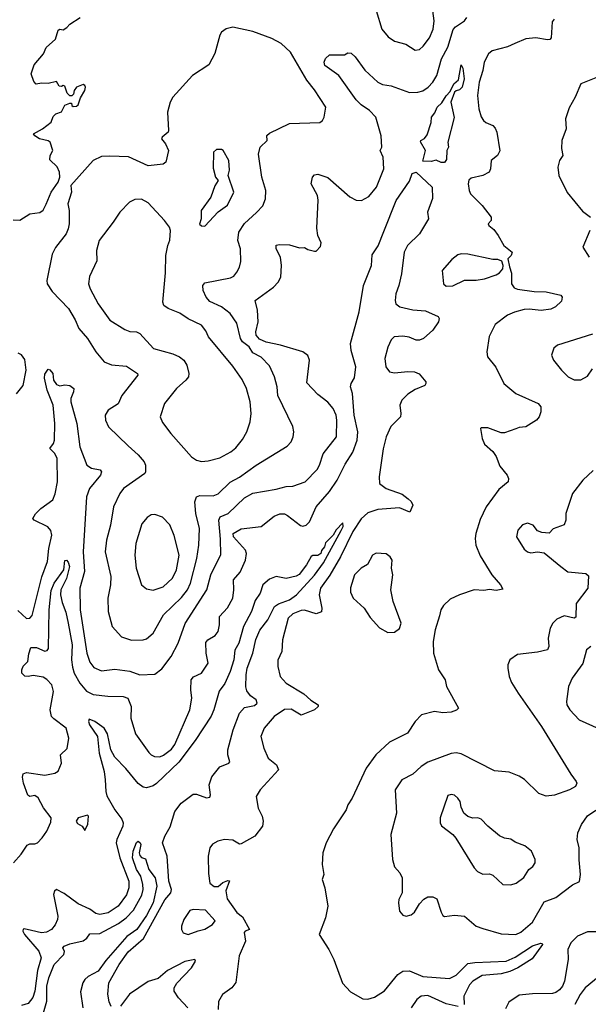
# Model space of a CAD drawing. Extents: x 1954678 to 2060275, y 904822 to 1016299.
# Tile 148 of 256: x 2040994 to 2044409, y 928196 to 934111. Entities that reach past the tile are written whole.
import ezdxf

# ---------------------------------------------------------------- set-up
doc = ezdxf.new("R2010")
doc.units = 0

msp = doc.modelspace()

# ---------------------------------------------------------------- linework, layer by layer
at = {"layer": '0CON20XD'}
for points in [[(2043135.7, 934165.7), (2043169.4, 934055), (2043207.4, 934007.4), (2043245, 933982.9), (2043313.3, 933965), (2043368.8, 933928.8), (2043395, 933931.4), (2043418.1, 933951.9), (2043455, 934002.5), (2043476.9, 934055), (2043483.8, 934105), (2043471.2, 934195)], [(2040955, 932908.5), (2040995, 932907.1), (2041055, 932944), (2041115, 932953.3), (2041135, 932967.5), (2041153.3, 933003.3), (2041183.8, 933075), (2041224, 933135), (2041234, 933165), (2041232.5, 933195), (2041217.9, 933227.9), (2041175, 933270), (2041176.2, 933295), (2041193.8, 933325), (2041176.7, 933375), (2041165, 933383.3), (2041112.5, 933395), (2041083.8, 933413.8), (2041077.5, 933425), (2041130, 933455), (2041182.5, 933495), (2041195, 933530), (2041210, 933545), (2041245, 933557.5), (2041265, 933597.5), (2041295, 933610), (2041305, 933610), (2041307.5, 933595), (2041315, 933590), (2041335, 933592), (2041345, 933600), (2041359.3, 933640.7), (2041385.8, 933685), (2041388.8, 933705), (2041385.8, 933715.8), (2041375, 933722.5), (2041335, 933706.2), (2041321.2, 933685), (2041316.2, 933663.8), (2041306.2, 933653.8), (2041295, 933653.3), (2041278.8, 933668.8), (2041265, 933712.5), (2041255, 933716.7), (2041245, 933710), (2041231.7, 933711.7), (2041215, 933740), (2041165, 933727.5), (2041125, 933730), (2041093, 933723), (2041079.3, 933739.3), (2041062, 933785), (2041080.7, 933839.3), (2041137.5, 933905), (2041152.9, 933945), (2041208.1, 933995), (2041225, 934048.8), (2041235, 934054), (2041255, 934050.8), (2041276.6, 934063.4), (2041295.5, 934084.5), (2041356.7, 934125)], [(2040981.7, 930561.7), (2041035, 930514.2), (2041055, 930516), (2041067.8, 930532.2), (2041126.5, 930763.5), (2041161.2, 930855), (2041168.8, 930935), (2041186.1, 931015), (2041181.7, 931041.7), (2041162.9, 931065), (2041081.2, 931105), (2041072.5, 931115), (2041088, 931142), (2041120, 931175), (2041193.7, 931226.3), (2041207, 931263), (2041220.8, 931335), (2041218.2, 931475), (2041205, 931504.4), (2041173.8, 931535), (2041196.2, 931565), (2041203.2, 931585), (2041205.4, 931685), (2041195.5, 931795), (2041158.9, 931885), (2041143.1, 931956.9), (2041145, 931981.2), (2041165, 932012), (2041175, 932008), (2041192.5, 931985), (2041197.5, 931945), (2041215, 931920), (2041235, 931912), (2041265, 931917.5), (2041294.2, 931914.2), (2041318.8, 931895), (2041317.5, 931875), (2041301.4, 931835), (2041301.5, 931815), (2041336, 931685), (2041355, 931545.8), (2041396.5, 931435), (2041425, 931416.1), (2041476.2, 931406.2), (2041485.6, 931395), (2041478.5, 931375), (2041413.4, 931295), (2041394.1, 931245), (2041374.7, 930915), (2041383.2, 930795), (2041355.8, 930695), (2041357.8, 930565), (2041396.2, 930305), (2041415, 930252), (2041439.8, 930219.8), (2041485, 930199.6), (2041565, 930209.3), (2041655, 930197.3), (2041715, 930174.6), (2041805, 930179.2), (2041848.5, 930211.5), (2041904.4, 930285), (2041945.6, 930365), (2041987, 930483), (2042117.3, 930685), (2042142.9, 930775), (2042202.7, 930897.3), (2042199.6, 930990.4), (2042190, 931105), (2042198.8, 931125), (2042245.2, 931144.8), (2042345, 931239.5), (2042393.4, 931266.6), (2042535, 931290.8), (2042595, 931307.5), (2042635, 931308.2), (2042709.2, 931335), (2042780.8, 931409.2), (2042795.4, 931435), (2042817, 931503), (2042896.2, 931605), (2042898.8, 931705), (2042894.5, 931735), (2042877.5, 931775), (2042845, 931812.9), (2042785, 931860), (2042718.6, 931928.6), (2042734.2, 932065), (2042725, 932093.3), (2042695.5, 932115.5), (2042561.2, 932155), (2042474.2, 932174.2), (2042435, 932192.3), (2042414.2, 932215), (2042412.6, 932235), (2042426, 932295), (2042421.9, 932365), (2042409.2, 932425), (2042518.8, 932505), (2042545.6, 932534.4), (2042562, 932565), (2042565.8, 932634.2), (2042560, 932685), (2042534.2, 932735), (2042534.3, 932755.7), (2042555, 932760.8), (2042615, 932758), (2042675, 932741.2), (2042705, 932743.3), (2042725, 932731.2), (2042765, 932720), (2042775, 932720), (2042800.7, 932749.3), (2042805, 932770), (2042784.2, 932814.2), (2042778.8, 932858.8), (2042786.8, 933026.8), (2042782, 933055), (2042744, 933125), (2042752, 933165), (2042765, 933178.8), (2042785, 933184), (2042845, 933162.9), (2042977.8, 933047.8), (2043015, 933027.5), (2043046.7, 933025), (2043091.9, 933048.1), (2043137.8, 933105), (2043181.4, 933215), (2043176.5, 933285), (2043158.8, 933325), (2043170, 933345), (2043165, 933413.8), (2043132.2, 933525), (2043095.7, 933565), (2043045, 933599.4), (2043015, 933628.9), (2042910.6, 933775), (2042825.8, 933835), (2042822.9, 933855), (2042831.3, 933878.7), (2042855, 933899.2), (2042945, 933900), (2042965, 933912), (2042985, 933910), (2043008.6, 933888.6), (2043067.3, 933807.3), (2043146, 933735), (2043172.4, 933722.4), (2043225, 933714.4), (2043335, 933674.6), (2043384.5, 933675.5), (2043415, 933683.3), (2043447.5, 933705), (2043474.6, 933735.4), (2043498.6, 933775), (2043528.4, 933875), (2043565, 933946.9), (2043598.4, 934051.6), (2043612.1, 934067.9), (2043665.7, 934105), (2043678.9, 934125)], [(2044204, 934115), (2044192.7, 934097.3), (2044187.3, 934002.7), (2044177.5, 933992.5), (2044165, 933990), (2044095, 934001.8), (2044035, 933996.1), (2043968.6, 933968.6), (2043925, 933948.3), (2043832.5, 933925), (2043810.6, 933905), (2043783.6, 933855), (2043776.5, 933805), (2043754.6, 933735), (2043743.3, 933655), (2043751.4, 933575), (2043765, 933527.5), (2043780, 933505), (2043793, 933493), (2043835.4, 933475.4), (2043849.7, 933459.7), (2043860.4, 933435), (2043877, 933323), (2043864.6, 933295.4), (2043826.2, 933265), (2043821.4, 933215), (2043813.8, 933195), (2043775.5, 933174.5), (2043705, 933159.2), (2043692.6, 933147.4), (2043687.1, 933125), (2043693.1, 933085), (2043702.5, 933065), (2043770.9, 932995), (2043826, 932925), (2043826.7, 932905), (2043807.5, 932885), (2043812.5, 932875), (2043841.2, 932851.2), (2043868.8, 932815), (2043901.2, 932755), (2043951.2, 932715), (2043946.2, 932695), (2043926.7, 932675), (2043937, 932627), (2043948.8, 932588.8), (2043948.5, 932525), (2043965, 932500), (2043985, 932492.3), (2044085, 932478.5), (2044155.5, 932475.5), (2044245, 932456.7), (2044253.3, 932445), (2044249.3, 932420.7), (2044212.5, 932385), (2044185, 932371.4), (2044125.4, 932364.6), (2044055, 932372.5), (2044025, 932370), (2043965.3, 932354.7), (2043925, 932335.4), (2043849.7, 932280.3), (2043813, 932207), (2043800, 932115), (2043804, 932085), (2043853.2, 932023.2), (2043902.5, 931925), (2043974.6, 931864.6), (2044107.5, 931805), (2044123.3, 931785), (2044123.8, 931755), (2044114.3, 931725), (2044097.8, 931705), (2044035, 931665.7), (2043995, 931662), (2043973.3, 931653.3), (2043905, 931630), (2043885, 931630), (2043805, 931660), (2043765, 931660), (2043762.5, 931655), (2043772.5, 931595), (2043785, 931560), (2043836.1, 931516.1), (2043855.9, 931485.9), (2043878.8, 931428.8), (2043922, 931375), (2043930, 931355), (2043927.5, 931335), (2043871.3, 931288.7), (2043796.2, 931183.8), (2043760.7, 931109.3), (2043732.9, 931025), (2043729.2, 930995), (2043734.3, 930954.3), (2043760.7, 930890.7), (2043830, 930775), (2043882.5, 930715), (2043895, 930690), (2043855, 930680.9), (2043815, 930687.7), (2043782.2, 930682.2), (2043724.4, 930685.6), (2043635, 930656), (2043579.5, 930630.5), (2043538.8, 930591.2), (2043524.2, 930565.8), (2043515, 930530), (2043488.8, 930445), (2043477.5, 930375), (2043480, 930305), (2043508.8, 930205), (2043548.8, 930145), (2043556.7, 930105), (2043630, 929975), (2043617, 929963), (2043585, 929951.1), (2043535, 929947.5), (2043485, 929955.7), (2043407.5, 929935), (2043370, 929895), (2043323.3, 929825), (2043215, 929770.8), (2043133.8, 929695), (2043075.8, 929615), (2042991.2, 929435), (2042964, 929395), (2042955.7, 929364.3), (2042879.3, 929250.7), (2042833.8, 929165), (2042813.8, 929105), (2042810, 929035), (2042820, 928975), (2042810, 928945), (2042826.2, 928895), (2042844, 928785), (2042831.2, 928715), (2042792.5, 928615), (2042851.2, 928525), (2042880.8, 928465), (2042932.4, 928322.4), (2042980.2, 928270.2), (2043055, 928228), (2043085, 928225.7), (2043125, 928239.2), (2043185, 928277.1), (2043265.5, 928374.5), (2043295, 928394.2), (2043335, 928396.8), (2043415, 928362.6), (2043575, 928350.8), (2043615, 928371.6), (2043685, 928440.6), (2043727.3, 928447.3), (2043916, 928454), (2043970.6, 928479.4), (2044075, 928547.7), (2044123.3, 928563.3), (2044131.7, 928561.7), (2044133.3, 928555), (2044071.2, 928468.8), (2043986.7, 928415), (2043938.2, 928391.8), (2043885, 928378.4), (2043771.4, 928368.6), (2043715, 928335.6), (2043695, 928312.2), (2043661.9, 928245), (2043662.9, 928195)], [(2041665, 930383.1), (2041735, 930384.4), (2041755, 930391.9), (2041794.6, 930425.4), (2041856.9, 930535), (2041965, 930638.9), (2042000.8, 930685), (2042019.5, 930725), (2042058.6, 930875), (2042070.8, 930955), (2042073.3, 931053.3), (2042051.8, 931145), (2042045.4, 931215), (2042055, 931244.4), (2042075, 931253.3), (2042155, 931250.9), (2042185, 931262.5), (2042257.7, 931332.3), (2042315, 931363.2), (2042415, 931434.6), (2042600.3, 931549.7), (2042623.8, 931575), (2042635.7, 931604.3), (2042640, 931635), (2042633.6, 931666.4), (2042544.1, 931854.1), (2042540.9, 931905), (2042524.6, 931965), (2042495, 932031.4), (2042443.4, 932083.4), (2042395, 932109.2), (2042371.8, 932145), (2042331.4, 932175), (2042320.2, 932195), (2042297.4, 932287.4), (2042257.8, 932345), (2042205, 932386.2), (2042135, 932418.5), (2042113.3, 932445), (2042095.7, 932485), (2042094.3, 932515), (2042105, 932530), (2042259.1, 932560.9), (2042279.1, 932570.9), (2042298.5, 932595), (2042314.5, 932625), (2042321.3, 932658.7), (2042319.2, 932735), (2042304.7, 932785), (2042310, 932835), (2042343.3, 932886.7), (2042416.3, 932953.7), (2042455, 932992.9), (2042469.6, 933035), (2042472.5, 933085), (2042448.8, 933165), (2042427.8, 933302.2), (2042438.1, 933345), (2042480, 933385), (2042479.2, 933415), (2042495, 933429.4), (2042615, 933487.1), (2042795.9, 933494.1), (2042813.3, 933505), (2042823.3, 933525), (2042832, 933585), (2042765, 933690), (2042718.3, 933748.3), (2042620, 933915), (2042565, 933968.6), (2042507.8, 933997.8), (2042395, 934039.2), (2042275, 934065.6), (2042233.4, 934056.6), (2042205, 934035.7), (2042195, 934018.8), (2042165, 933908), (2042129.1, 933840.9), (2042031.4, 933775), (2041914.4, 933645.6), (2041897.5, 933615), (2041881.9, 933555), (2041888.6, 933445), (2041885.4, 933434.6), (2041850, 933405), (2041846.2, 933395), (2041868.8, 933365), (2041886.7, 933325), (2041872.5, 933255), (2041856.1, 933243.9), (2041765, 933232.9), (2041647.6, 933287.6), (2041535, 933291.9), (2041485, 933288.6), (2041435.6, 933264.4), (2041300, 933115), (2041304, 933075), (2041282.5, 933005), (2041291.2, 932965), (2041290.8, 932885), (2041284.2, 932855), (2041272.5, 932825), (2041208.5, 932741.5), (2041187.9, 932702.1), (2041155.8, 932545), (2041158.6, 932525), (2041188.9, 932478.9), (2041287.5, 932375), (2041327.7, 932307.7), (2041349.5, 932255), (2041401.9, 932195), (2041450.5, 932115), (2041501.1, 932055), (2041545, 932036.6), (2041635, 932028.7), (2041701.9, 931985), (2041702.9, 931975), (2041607.4, 931852.6), (2041585, 931804), (2041526.2, 931765), (2041506.2, 931735), (2041508.8, 931705), (2041528, 931665), (2041645, 931551.9), (2041705, 931497.8), (2041740.6, 931455), (2041750, 931435), (2041750, 931395), (2041745.7, 931384.3), (2041617.1, 931295), (2041594.3, 931265), (2041557.8, 931185), (2041540, 931075), (2041514.6, 930985), (2041507.7, 930915), (2041540.8, 930765), (2041539.6, 930715), (2041522.5, 930635), (2041524.4, 930555), (2041549.4, 930465), (2041605, 930402.5), (2041665, 930383.1)], [(2043525, 933253.8), (2043495, 933268), (2043465, 933260), (2043415, 933262), (2043430.9, 933325), (2043402.1, 933377.9), (2043404, 933386), (2043425, 933397.8), (2043441.2, 933418.8), (2043466, 933494), (2043467.4, 933525), (2043487.9, 933552.1), (2043501.9, 933585), (2043529, 933611), (2043555, 933653.6), (2043579.9, 933680.1), (2043601.6, 933725), (2043630, 933750), (2043645, 933840), (2043655, 933820), (2043663.5, 933755), (2043651.1, 933705), (2043635, 933688.9), (2043615, 933684), (2043606, 933675), (2043583.3, 933615), (2043604.2, 933524.2), (2043566, 933375), (2043570, 933345), (2043558.8, 933325), (2043557.9, 933272.1), (2043545, 933254), (2043525, 933253.8)], [(2044455, 933762), (2044365, 933726.7), (2044331.4, 933645), (2044295, 933581.2), (2044272.9, 933515), (2044275.8, 933455.8), (2044250.4, 933385), (2044248.1, 933338.1), (2044256.5, 933295), (2044237.1, 933265), (2044225.6, 933225), (2044233.1, 933175), (2044282, 933072), (2044375, 932961.2), (2044423.3, 932925)], [(2042105, 932870), (2042185, 932957.5), (2042243, 932997), (2042280, 933075), (2042246.2, 933175), (2042253.6, 933206.4), (2042250, 933265), (2042215.7, 933325), (2042205, 933330.8), (2042175, 933331.2), (2042158.8, 933315), (2042155, 933220), (2042170, 933165), (2042186.7, 933145), (2042165, 933113.3), (2042141.2, 933045), (2042083.8, 932965), (2042083.3, 932915), (2042073.6, 932883.6), (2042085, 932872.5), (2042105, 932870)], [(2040956.2, 929045), (2041002.3, 929097.7), (2041038.3, 929151.7), (2041055, 929160), (2041085, 929158.8), (2041100, 929165), (2041129.2, 929195), (2041155.8, 929235), (2041180.5, 929289.5), (2041182, 929315), (2041136.8, 929376.8), (2041105, 929435.6), (2041085, 929450.6), (2041055, 929444.2), (2041042.4, 929452.4), (2041015.8, 929525), (2041009.7, 929560.3), (2041015, 929580), (2041035, 929588.8), (2041145, 929572.2), (2041205, 929583.5), (2041225, 929596), (2041245.6, 929645), (2041238, 929695), (2041278.3, 929731.7), (2041288.5, 929795), (2041273.1, 929855), (2041198.3, 929911.7), (2041185.6, 929925.6), (2041177.1, 929965), (2041197.2, 930075), (2041187.5, 930115), (2041157.1, 930147.1), (2041135, 930160.3), (2041075, 930171.2), (2041044.2, 930164.2), (2041025, 930167.5), (2041007.5, 930185), (2041005.6, 930205), (2041013.8, 930226.2), (2041043.1, 930255), (2041048.5, 930301.5), (2041060.9, 930339.1), (2041095, 930338.5), (2041145, 930316.7), (2041158.2, 930321.8), (2041166.6, 930333.4), (2041170.7, 930565), (2041182.7, 930682.7), (2041200.7, 930725), (2041258, 930805), (2041265, 930862.5), (2041275, 930863.3), (2041285, 930852), (2041293.6, 930825), (2041275, 930754), (2041241.6, 930685), (2041238.6, 930655), (2041249, 930609), (2041271.8, 930551.8), (2041285.6, 930485), (2041309.2, 930355), (2041305.5, 930265), (2041310.6, 930220.6), (2041321.7, 930185), (2041354.3, 930124.3), (2041395, 930076.1), (2041435, 930056.7), (2041523.2, 930046.8), (2041615, 930045.4), (2041644, 930034), (2041662.5, 929985), (2041661.1, 929915), (2041689.8, 929819.8), (2041769.1, 929709.1), (2041783.9, 929693.9), (2041804.5, 929684.5), (2041835, 929683.1), (2041857.3, 929692.7), (2041905, 929729.2), (2041925, 929755.8), (2042015.5, 929965), (2042027.1, 930035), (2042021.8, 930085), (2042024.7, 930145.3), (2042037.3, 930162.7), (2042085.3, 930184.7), (2042125.5, 930244.5), (2042113.3, 930305), (2042111.2, 930368.8), (2042124.4, 930385), (2042168.5, 930411.5), (2042186.7, 930435), (2042194.5, 930474.5), (2042194.1, 930525.9), (2042242.6, 930577.4), (2042275, 930636.7), (2042280.4, 930685), (2042277.1, 930745), (2042318.5, 930791.5), (2042350, 930865), (2042355.3, 930905), (2042350, 930925), (2042278.9, 931005), (2042276.7, 931025), (2042325, 931052.3), (2042443.6, 931066.4), (2042522.6, 931127.4), (2042557.2, 931142.8), (2042585, 931141.5), (2042602.6, 931132.6), (2042681.3, 931071.3), (2042695, 931068.1), (2042715, 931073.3), (2042735.4, 931095), (2042774.5, 931185), (2042855, 931276.5), (2042901.2, 931345), (2042949.2, 931440.8), (2042995, 931513.8), (2043021.1, 931585), (2043025.2, 931635), (2043002.8, 931735), (2042992.3, 931865), (2042981.1, 931905), (2042984.4, 931925), (2043005, 931960), (2043013.1, 932025), (2042984.1, 932124.1), (2042980.8, 932165), (2043032.2, 932355), (2043058.9, 932515), (2043106.2, 932635), (2043110.7, 932699.3), (2043147.1, 932752.9), (2043180.5, 932839.5), (2043255, 933024.3), (2043335, 933140.6), (2043352.2, 933187.8), (2043375, 933194.1), (2043470.8, 933105), (2043473.1, 933036.9), (2043442.5, 932955), (2043448.8, 932915), (2043396.2, 932825), (2043323.1, 932755), (2043302.7, 932715), (2043286.6, 932585), (2043272.2, 932515), (2043252.5, 932465), (2043248.9, 932425), (2043253.7, 932403.7), (2043276.8, 932386.8), (2043355, 932367.1), (2043431.2, 932361.2), (2043507.5, 932327.5), (2043514, 932315), (2043508.6, 932295), (2043475, 932245.8), (2043418.8, 932195), (2043395, 932185.7), (2043375, 932185.6), (2043333.1, 932203.1), (2043295, 932210.4), (2043244.2, 932205), (2043225, 932187.1), (2043205, 932144.2), (2043187.5, 932075), (2043192.9, 932025), (2043215.3, 931995.3), (2043245, 931989.7), (2043325, 931998.2), (2043365, 931996.4), (2043392.8, 931982.8), (2043432.5, 931935), (2043434, 931925), (2043426.7, 931913.3), (2043370.2, 931889.8), (2043325, 931861.9), (2043288.6, 931825), (2043276.9, 931795), (2043283.6, 931745), (2043280.6, 931725), (2043222.2, 931667.8), (2043194.5, 931604.5), (2043176.4, 931533.6), (2043152.4, 931365), (2043155.5, 931325), (2043195, 931294.6), (2043291.4, 931261.4), (2043327, 931233), (2043346.3, 931216.3), (2043355.7, 931195), (2043336.7, 931153.3), (2043275, 931178.2), (2043145, 931168.7), (2043085, 931147.5), (2043045, 931113.1), (2042995, 931035.5), (2042920.9, 930885), (2042855.9, 930774.1), (2042800.4, 930695), (2042792, 930655), (2042809.6, 930575), (2042806.9, 930553.1), (2042775, 930542.3), (2042705, 930562.7), (2042685, 930561.8), (2042635, 930542.5), (2042605.6, 930515), (2042571.8, 930385), (2042568.6, 930315), (2042544.2, 930264.2), (2042544.2, 930225), (2042559.2, 930165), (2042594.7, 930124.7)], [(2042085, 931456.9), (2042125, 931461.4), (2042195, 931478.2), (2042261.9, 931515), (2042291.6, 931538.4), (2042331.2, 931588.8), (2042357.5, 931635), (2042378.2, 931695), (2042384.6, 931745.4), (2042378.5, 931815), (2042356.4, 931895), (2042329.5, 931949.5), (2042275, 932029.2), (2042128.1, 932205), (2042111.4, 932241.4), (2042086, 932276), (2042005, 932313.5), (2041955, 932348.5), (2041885, 932375.6), (2041858.6, 932395), (2041854.4, 932415), (2041870.3, 932589.7), (2041872.2, 932695), (2041883.1, 932755), (2041895.9, 932785.9), (2041898.8, 932845), (2041893.8, 932865), (2041864, 932905), (2041765, 933011.2), (2041725, 933033.8), (2041685, 933030), (2041654.2, 933015.8), (2041594.4, 932955.6), (2041555.8, 932895), (2041470.6, 932785), (2041454.4, 932725), (2041456.8, 932663.2), (2041412.4, 932567.6), (2041406.9, 932525), (2041416.7, 932495), (2041465, 932403.8), (2041535, 932306), (2041625, 932250), (2041655, 932238), (2041695, 932236), (2041715, 932226), (2041796.6, 932136.6), (2041912.7, 932102.7), (2041954.7, 932084.7), (2041979.4, 932065), (2041998.1, 932035), (2042009.4, 931985), (2042006.9, 931965), (2041991.9, 931945), (2041935.6, 931895), (2041864.4, 931805.6), (2041836.7, 931725), (2041851.7, 931691.7), (2041900.8, 931625), (2042025, 931484.4), (2042055, 931465.6), (2042085, 931456.9)], [(2044418.8, 932845), (2044377.5, 932745), (2044414.3, 932685)], [(2043555, 932510), (2043595, 932513.1), (2043665, 932545.8), (2043735, 932545.8), (2043785, 932554.2), (2043855, 932578), (2043875, 932590), (2043896.7, 932615), (2043898.8, 932635), (2043890.7, 932660.7), (2043865, 932671.2), (2043835, 932671.2), (2043685, 932702.9), (2043645, 932704.2), (2043625, 932698), (2043588.8, 932671.2), (2043532, 932605), (2043538.8, 932525), (2043555, 932510)], [(2044435, 932220.8), (2044225, 932155.8), (2044203, 932137), (2044189.2, 932095), (2044200.8, 932065), (2044247.5, 932005), (2044289.2, 931965), (2044325, 931947.5), (2044365, 931948.2), (2044405, 931969.4), (2044435, 932013.8)], [(2040975, 931864), (2041015, 931913.3), (2041032.5, 932005), (2041025, 932068.8), (2041005, 932098), (2040985, 932108)], [(2044437.8, 931402.2), (2044377.1, 931345), (2044314.3, 931265), (2044274.2, 931145), (2044274.2, 931105), (2044264.2, 931075.8), (2044197.5, 931052.5), (2044173.6, 931026.4), (2044130.7, 931030.7), (2044105, 931040), (2044077.5, 931075), (2044045, 931086.7), (2044015, 931076.7), (2043986, 931045), (2043978, 931005), (2044025, 930930), (2044044.3, 930914.3), (2044065, 930908.8), (2044105, 930913.8), (2044145, 930907.5), (2044245, 930826), (2044286.2, 930793.8), (2044394.3, 930784.3), (2044410.5, 930770.5), (2044407.5, 930695), (2044335.5, 930604.5), (2044335, 930521.2), (2044325, 930515.6), (2044265, 930529.1), (2044220.8, 930509.2), (2044196.4, 930485), (2044181.2, 930455), (2044169.1, 930395), (2044171.9, 930345), (2044164.4, 930325.6), (2044105, 930310.6), (2043985, 930298), (2043938.8, 930265), (2043926.2, 930235), (2043926, 930215), (2043934.2, 930165), (2043948.9, 930128.9), (2043987.1, 930065), (2044128.6, 929865), (2044305, 929577.5), (2044336.7, 929535), (2044340, 929525), (2044332.5, 929505), (2044295.9, 929484.1), (2044207.3, 929452.7), (2044155.9, 929445.9), (2044112.1, 929462.1), (2044026.8, 929546.8), (2043995, 929566), (2043935, 929590.8), (2043845, 929598), (2043645, 929700), (2043615, 929705.5), (2043585, 929701.9), (2043445, 929650), (2043405.4, 929625), (2043355, 929579.1), (2043288.5, 929545), (2043248.8, 929485), (2043258.1, 929345), (2043224, 929215), (2043234.2, 929065), (2043245, 929022.5)], [(2041542.4, 928182.4), (2041530.6, 928210.6), (2041522.6, 928257.4), (2041528.5, 928325), (2041591.2, 928435), (2041645, 928510.9), (2041738.1, 928591.9), (2041865, 928822.8), (2041901, 928865), (2041904.7, 928885), (2041890.4, 928935), (2041879.2, 929085), (2041852.5, 929165), (2041864.6, 929205), (2041898.4, 929261.6), (2041926.1, 929355), (2041964.2, 929405), (2042035, 929458.2), (2042055, 929458.2), (2042115, 929436.8), (2042135, 929439.2), (2042140, 929455), (2042132.8, 929515), (2042148, 929562), (2042195, 929623.3), (2042250, 929645), (2042256.8, 929653.2), (2042243.3, 929695), (2042244, 929725), (2042276.3, 929845), (2042314.8, 929945), (2042345, 929978.8), (2042405, 929990.3), (2042420.5, 930005), (2042414.3, 930025), (2042379.4, 930049.4), (2042358, 930078), (2042352.7, 930102.7), (2042353.3, 930175), (2042359.4, 930215), (2042394.8, 930305), (2042413.1, 930386.9), (2042436.4, 930443.6), (2042485.3, 930505), (2042524.4, 930585.6), (2042547.7, 930602.3), (2042615, 930626.3), (2042657.3, 930655), (2042765, 930773.1), (2042817.9, 930847.9), (2042925, 931041.4), (2042936.1, 931066.1), (2042935, 931088.8), (2042894.7, 931045.3), (2042876.4, 931013.6), (2042830.9, 930969.1), (2042825, 930943.3), (2042807.3, 930922.7), (2042803.3, 930905), (2042785, 930892.5), (2042755, 930892), (2042745, 930885.7), (2042716, 930835), (2042672.4, 930777.6), (2042655, 930767.1), (2042595, 930754), (2042535, 930766.2), (2042495, 930750), (2042454.4, 930715), (2042438.6, 930665), (2042408.5, 930621.5), (2042386.3, 930555), (2042338.5, 930465), (2042310, 930365), (2042287, 930323), (2042279.3, 930265), (2042257.7, 930195), (2042226, 930124), (2042192.4, 930077.6), (2042187.9, 930062.1), (2042160.4, 929965), (2042143.5, 929926.5), (2042048.8, 929781.2), (2041949.6, 929650.4), (2041815, 929522), (2041795, 929509.1), (2041755, 929496.9), (2041735, 929500), (2041705, 929522.6), (2041631.7, 929611.7), (2041565, 929679.6), (2041540.3, 929725), (2041521.5, 929821.5), (2041500.6, 929855), (2041445, 929895.6), (2041411.7, 929908.3), (2041406.2, 929895), (2041412.7, 929875), (2041461.1, 929805), (2041471.3, 929705), (2041501.7, 929595), (2041508.1, 929545), (2041510.4, 929475), (2041517.3, 929447.3), (2041565.9, 929365), (2041608.2, 929308.2), (2041616.2, 929285), (2041612.9, 929265), (2041576.8, 929185), (2041574.2, 929165), (2041595.9, 929075), (2041650, 928935), (2041649.2, 928895), (2041635, 928852.9), (2041584.5, 928785), (2041525.2, 928744.8), (2041474.6, 928734.6), (2041450.5, 928740.5), (2041415, 928768.2), (2041345, 928798.7), (2041261.7, 928861.7), (2041214.4, 928885.6), (2041202.5, 928875), (2041196.9, 928855), (2041223.2, 928725), (2041221.2, 928705), (2041206.6, 928673.4), (2041184.4, 928645), (2041155, 928630), (2041125, 928625.9), (2041065, 928639.2), (2041021.2, 928648.8), (2041013.8, 928646.2), (2041013.2, 928635), (2041022.9, 928615), (2041108.2, 928515), (2041122, 928475), (2041101.6, 928398.4), (2041085.3, 928275), (2041073.6, 928236.4), (2041045, 928201.1), (2041005, 928188.8)], [(2041795, 930684.4), (2041855, 930704.5), (2041911.5, 930755), (2041935, 930806), (2041951.2, 930895), (2041922.6, 931012.6), (2041895, 931076), (2041851.7, 931121.7), (2041805, 931139.2), (2041784.4, 931135.6), (2041759.7, 931120.3), (2041728.3, 931081.7), (2041690.4, 930965), (2041684.6, 930895), (2041693.5, 930815), (2041725, 930716.2), (2041755, 930692.5), (2041795, 930684.4)], [(2043205, 930430), (2043245, 930432), (2043275, 930453.8), (2043284.3, 930485), (2043238, 930615), (2043222.5, 930685), (2043236, 930775), (2043226.7, 930815), (2043231.2, 930865), (2043220, 930885), (2043195, 930901.2), (2043135, 930906), (2043113.8, 930895), (2043082.7, 930837.3), (2043045, 930816), (2043005, 930776.7), (2042981.7, 930698.3), (2042981.7, 930671.7), (2042996.7, 930635), (2043063.8, 930575), (2043099.7, 930519.7), (2043155, 930456.7), (2043205, 930430)], [(2044425, 930345.8), (2044398, 930325), (2044376.3, 930243.7), (2044312.2, 930155), (2044290.8, 930105), (2044277.5, 930015), (2044280.8, 929995), (2044297.5, 929965), (2044355, 929904.4), (2044475, 929851.4)], [(2042594.7, 930124.7), (2042701.1, 930061.1), (2042742.4, 930022.4), (2042786.2, 929995), (2042786.2, 929985), (2042764, 929965), (2042685, 929931.9), (2042625, 929968.2), (2042585, 929966.5), (2042521.9, 929925), (2042462.5, 929855), (2042443.1, 929805), (2042459.4, 929735), (2042486.9, 929675), (2042535.7, 929635), (2042548.6, 929605), (2042438.8, 929485), (2042414, 929445), (2042426, 929375), (2042450.8, 929325), (2042455.8, 929295), (2042452, 929265), (2042406.7, 929205), (2042325, 929160), (2042315, 929157.5), (2042275, 929182), (2042225, 929185.8), (2042184.1, 929175.9), (2042152.3, 929157.7), (2042136.7, 929135), (2042126.2, 929085), (2042127.7, 928982.3), (2042135, 928922.5), (2042162.7, 928902.7), (2042185, 928904), (2042215, 928928), (2042245, 928940), (2042255, 928937.5), (2042232.5, 928877.5), (2042240.1, 928830.1), (2042297.6, 928747.6), (2042331.2, 928721.2), (2042373.8, 928645), (2042347.5, 928635), (2042342.7, 928627.3), (2042350, 928575), (2042312.5, 928487.5), (2042293, 928327), (2042268.8, 928295), (2042211.2, 928255), (2042187.6, 928212.4), (2042185.6, 928165)], [(2043945, 928914.2), (2043975.9, 928924.1), (2044023, 928957), (2044052.5, 929005), (2044075.9, 929024.1), (2044090, 929045), (2044090, 929065), (2044067.5, 929115), (2044027.5, 929147.5), (2043969.3, 929169.3), (2043945, 929188.8), (2043905, 929193.8), (2043875, 929208.8), (2043805.8, 929265.8), (2043765, 929308.8), (2043745, 929316.7), (2043715, 929313.8), (2043685, 929323.3), (2043662.5, 929345), (2043645, 929380), (2043640, 929415), (2043626.2, 929435), (2043605, 929451.2), (2043585, 929456.2), (2043565, 929450), (2043518.8, 929315), (2043520, 929285), (2043527.7, 929267.7), (2043595, 929216.7), (2043614.1, 929194.1), (2043723.3, 929015), (2043743.2, 928993.2), (2043775, 928977.5), (2043815, 928980), (2043835, 928972), (2043896.1, 928916.1), (2043945, 928914.2)], [(2041385, 929240), (2041403, 929277), (2041406.7, 929325), (2041401.7, 929331.7), (2041345, 929316.7), (2041333.8, 929295), (2041341.7, 929281.7), (2041370, 929265), (2041385, 929240)], [(2043245, 929022.5), (2043277.1, 928985), (2043291.4, 928955), (2043290.6, 928865), (2043270.8, 928825), (2043268.6, 928805), (2043276, 928755), (2043295, 928731.2), (2043315, 928726), (2043345, 928734), (2043365, 928749.2), (2043395, 928799.2), (2043421.7, 928828.3), (2043445, 928841.4), (2043475, 928841.8), (2043499.8, 928829.8), (2043525, 928748.8), (2043535, 928730), (2043545, 928724.2), (2043605, 928730.8), (2043665, 928724.3), (2043735, 928665.8), (2043775, 928650.6), (2043885, 928620), (2043975, 928615.6), (2044005, 928630), (2044075, 928689.5), (2044145, 928810.6), (2044215, 928836.7), (2044315, 928912.9), (2044356, 928934), (2044363.3, 928975), (2044354.2, 929064.2), (2044354, 929135), (2044342.5, 929185), (2044346, 929225), (2044369.4, 929275), (2044405, 929327.1), (2044455, 929362.5)], [(2041115, 928067.3), (2041157.7, 928215), (2041157.2, 928305), (2041167.8, 928355), (2041201.7, 928435), (2041258.5, 928495), (2041262.1, 928512.1), (2041253.1, 928535), (2041260, 928545), (2041295, 928559.7), (2041375, 928577.2), (2041397.2, 928592.8), (2041415, 928618.1), (2041475, 928620.6), (2041587.9, 928682.1), (2041632.5, 928715), (2041677.8, 928762.2), (2041727.8, 928852.2), (2041735.3, 928885), (2041734.3, 928915), (2041721.5, 928965), (2041696.1, 929005), (2041672.2, 929075), (2041675.6, 929115.6), (2041695, 929168), (2041705, 929176.2), (2041718, 929165), (2041721.2, 929155), (2041711.1, 929105), (2041715, 929090), (2041725, 929077.5), (2041750, 929070), (2041770, 929005), (2041806.7, 928955), (2041817.1, 928905), (2041796.3, 928805), (2041755, 928729.5), (2041697.8, 928645), (2041637.6, 928602.4), (2041510.7, 928459.3), (2041465, 928393.9), (2041405, 928362.9), (2041384.3, 928345), (2041372.5, 928325), (2041359.3, 928270.7), (2041372.1, 928175)], [(2042005, 928614.2), (2042065, 928638), (2042105, 928646.7), (2042152.5, 928675), (2042167, 928697), (2042110.3, 928760.3), (2042035, 928765.8), (2042015, 928760), (2041978.8, 928705), (2041966, 928665), (2041966.2, 928645), (2041976.7, 928625), (2042005, 928614.2)], [(2044505, 928630.6), (2044405, 928631.4), (2044345, 928605.7), (2044305, 928566), (2044285.6, 928525), (2044287.5, 928465), (2044267.2, 928335), (2044255, 928305.5), (2044237, 928283), (2044215, 928266.8), (2044195, 928261.1), (2044075, 928259.4), (2043995, 928250), (2043932.1, 928207.9), (2043911.7, 928168.3)], [(2042003.8, 928173.8), (2041948.1, 928235), (2041922.2, 928275), (2041922, 928295), (2041936.7, 928323.3), (2042025.4, 928415), (2042049.2, 928455), (2042045.6, 928465.6), (2041985, 928453.5), (2041881.9, 928398.1), (2041825, 928350.2), (2041765, 928332.8), (2041652.7, 928257.3), (2041598.5, 928185)], [(2044503.3, 928386.7), (2044391.2, 928295), (2044360.4, 928255), (2044327.5, 928195)], [(2043627.8, 928182.2), (2043555, 928198.3), (2043445, 928249.2), (2043405, 928244.6), (2043380, 928225), (2043345.8, 928175)]]:
    msp.add_lwpolyline(points, dxfattribs=at)

doc.saveas('drawing.dxf')
